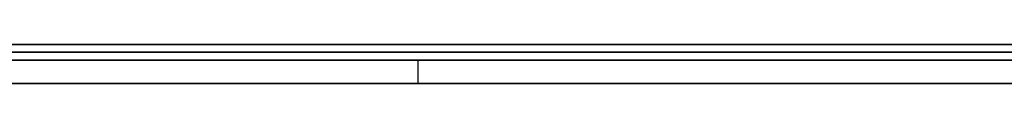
# Model space of a CAD drawing. Extents: x -3.09 to 3.09, y 0 to 2.31.
# Tile 41 of 177: x -2.433685 to -2.421092, y 2.2345 to 2.235. Entities that reach past the tile are written whole.
import ezdxf

# ---------------------------------------------------------------- set-up
doc = ezdxf.new("R2010")
doc.units = 0
doc.layers.get('0').update_dxf_attribs({"linetype": 'CONTINUOUS'})

# ---------------------------------------------------------------- blocks, each defined once
blk = doc.blocks.new('*U1')
at = {"extrusion": (0, 1, 0)}
for p, q in [((3.018, 2.235, -0.83), (-3.018, 2.235, -0.83)), ((-3.018, 2.235, 0.83), (3.018, 2.235, 0.83)), ((-2.798, 2.235, -0.725), (-1.678, 2.235, -0.725)), ((-1.678, 2.235, -0.365), (-2.798, 2.235, -0.365)), ((-2.406509, 2.235, -0.043644), (-2.453195, 2.235, -0.043644)), ((-2.453195, 2.235, -0.054491), (-2.406509, 2.235, -0.054491)), ((-2.453195, 2.2349, -0.043644), (-2.406509, 2.2349, -0.043644)), ((-2.406509, 2.2349, -0.054491), (-2.453195, 2.2349, -0.054491)), ((-1.678, 2.2348, -0.725), (-2.798, 2.2348, -0.725)), ((-2.798, 2.2348, -0.365), (-1.678, 2.2348, -0.365))]:
    blk.add_line(p, q, dxfattribs=at)
for p, q in [((3.018, 2.235, -0.83), (-3.018, 2.235, -0.83)), ((-2.798, 2.235, -0.725), (-1.678, 2.235, -0.725)), ((-2.453195, 2.235, -0.054491), (-2.406509, 2.235, -0.054491)), ((-2.406509, 2.2349, -0.054491), (-2.453195, 2.2349, -0.054491)), ((-1.678, 2.2348, -0.725), (-2.798, 2.2348, -0.725)), ((-2.428592, 2.2348, -0.576979), (-2.428592, 2.2345, -0.576979)), ((-2.428592, 2.2348, -0.576979), (-2.428592, 2.2345, -0.576979))]:
    blk.add_line(p, q)
at = {"extrusion": (0, 0, -1)}
for p, q in [((-3.018, 2.235, 0.83), (3.018, 2.235, 0.83)), ((-1.678, 2.235, -0.365), (-2.798, 2.235, -0.365)), ((-2.406509, 2.235, -0.043644), (-2.453195, 2.235, -0.043644)), ((-2.453195, 2.2349, -0.043644), (-2.406509, 2.2349, -0.043644)), ((-2.798, 2.2348, -0.365), (-1.678, 2.2348, -0.365))]:
    blk.add_line(p, q, dxfattribs=at)
for points in [[(-2.42071, 2.2348, -0.463582), (-2.42126, 2.2348, -0.463694), (-2.42181, 2.2348, -0.46381), (-2.42235, 2.2348, -0.463929), (-2.42289, 2.2348, -0.464052), (-2.42343, 2.2348, -0.464177), (-2.42396, 2.2348, -0.464307), (-2.4245, 2.2348, -0.464439), (-2.42502, 2.2348, -0.464575), (-2.42555, 2.2348, -0.464715), (-2.42607, 2.2348, -0.464857), (-2.42659, 2.2348, -0.465003), (-2.42711, 2.2348, -0.465153), (-2.42762, 2.2348, -0.465305), (-2.42813, 2.2348, -0.465461), (-2.42864, 2.2348, -0.465621), (-2.42915, 2.2348, -0.465784), (-2.42965, 2.2348, -0.46595), (-2.43015, 2.2348, -0.466119), (-2.43064, 2.2348, -0.466292), (-2.43114, 2.2348, -0.466468), (-2.43163, 2.2348, -0.466648), (-2.43211, 2.2348, -0.466831), (-2.4326, 2.2348, -0.467017), (-2.43308, 2.2348, -0.467207), (-2.43356, 2.2348, -0.4674), (-2.43403, 2.2348, -0.467596)], [(-2.42071, 2.2348, -0.463582), (-2.42126, 2.2348, -0.463694), (-2.42181, 2.2348, -0.46381), (-2.42235, 2.2348, -0.463929), (-2.42289, 2.2348, -0.464052), (-2.42343, 2.2348, -0.464177), (-2.42396, 2.2348, -0.464307), (-2.4245, 2.2348, -0.464439), (-2.42502, 2.2348, -0.464575), (-2.42555, 2.2348, -0.464715), (-2.42607, 2.2348, -0.464857), (-2.42659, 2.2348, -0.465003), (-2.42711, 2.2348, -0.465153), (-2.42762, 2.2348, -0.465305), (-2.42813, 2.2348, -0.465461), (-2.42864, 2.2348, -0.465621), (-2.42915, 2.2348, -0.465784), (-2.42965, 2.2348, -0.46595), (-2.43015, 2.2348, -0.466119), (-2.43064, 2.2348, -0.466292), (-2.43114, 2.2348, -0.466468), (-2.43163, 2.2348, -0.466648), (-2.43211, 2.2348, -0.466831), (-2.4326, 2.2348, -0.467017), (-2.43308, 2.2348, -0.467207), (-2.43356, 2.2348, -0.4674), (-2.43403, 2.2348, -0.467596)], [(-2.42859, 2.2348, -0.576979), (-2.42877, 2.2348, -0.576755), (-2.42894, 2.2348, -0.576531), (-2.42911, 2.2348, -0.576306), (-2.42928, 2.2348, -0.57608), (-2.42945, 2.2348, -0.575853), (-2.42962, 2.2348, -0.575626), (-2.42979, 2.2348, -0.575398), (-2.42996, 2.2348, -0.575169), (-2.43013, 2.2348, -0.574939), (-2.43029, 2.2348, -0.574709), (-2.43046, 2.2348, -0.574477), (-2.43062, 2.2348, -0.574245), (-2.43078, 2.2348, -0.574012), (-2.43095, 2.2348, -0.573779), (-2.43111, 2.2348, -0.573544), (-2.43127, 2.2348, -0.573309), (-2.43143, 2.2348, -0.573073), (-2.43159, 2.2348, -0.572837), (-2.43175, 2.2348, -0.572599), (-2.4319, 2.2348, -0.572361), (-2.43206, 2.2348, -0.572122), (-2.43221, 2.2348, -0.571882), (-2.43237, 2.2348, -0.571641), (-2.43252, 2.2348, -0.5714), (-2.43267, 2.2348, -0.571158), (-2.43283, 2.2348, -0.570915), (-2.43298, 2.2348, -0.570671), (-2.43313, 2.2348, -0.570426), (-2.43328, 2.2348, -0.570181), (-2.43342, 2.2348, -0.569935), (-2.43357, 2.2348, -0.569688), (-2.43372, 2.2348, -0.569441)], [(-2.4338, 2.2348, -0.490103), (-2.43355, 2.2348, -0.489855), (-2.4333, 2.2348, -0.48961), (-2.43305, 2.2348, -0.489368), (-2.43279, 2.2348, -0.489128), (-2.43253, 2.2348, -0.488891), (-2.43227, 2.2348, -0.488657), (-2.43201, 2.2348, -0.488425), (-2.43175, 2.2348, -0.488195), (-2.43148, 2.2348, -0.487969), (-2.43121, 2.2348, -0.487745), (-2.43094, 2.2348, -0.487523), (-2.43066, 2.2348, -0.487304), (-2.43039, 2.2348, -0.487088), (-2.43011, 2.2348, -0.486874), (-2.42982, 2.2348, -0.486663), (-2.42954, 2.2348, -0.486454), (-2.42925, 2.2348, -0.486248), (-2.42896, 2.2348, -0.486045), (-2.42867, 2.2348, -0.485844), (-2.42838, 2.2348, -0.485646), (-2.42808, 2.2348, -0.48545), (-2.42778, 2.2348, -0.485257), (-2.42748, 2.2348, -0.485067), (-2.42717, 2.2348, -0.484879), (-2.42687, 2.2348, -0.484693), (-2.42656, 2.2348, -0.484511), (-2.42624, 2.2348, -0.484331), (-2.42593, 2.2348, -0.484153), (-2.42561, 2.2348, -0.483978), (-2.42529, 2.2348, -0.483806), (-2.42497, 2.2348, -0.483636), (-2.42465, 2.2348, -0.483469), (-2.42432, 2.2348, -0.483305), (-2.42399, 2.2348, -0.483143), (-2.42366, 2.2348, -0.482983), (-2.42332, 2.2348, -0.482826), (-2.42299, 2.2348, -0.482672), (-2.42265, 2.2348, -0.482521), (-2.42231, 2.2348, -0.482372), (-2.42196, 2.2348, -0.482225), (-2.42161, 2.2348, -0.482081), (-2.42126, 2.2348, -0.48194), (-2.42091, 2.2348, -0.481802)], [(-2.4338, 2.2348, -0.490103), (-2.43355, 2.2348, -0.489855), (-2.4333, 2.2348, -0.48961), (-2.43305, 2.2348, -0.489368), (-2.43279, 2.2348, -0.489128), (-2.43253, 2.2348, -0.488891), (-2.43227, 2.2348, -0.488657), (-2.43201, 2.2348, -0.488425), (-2.43175, 2.2348, -0.488195), (-2.43148, 2.2348, -0.487969), (-2.43121, 2.2348, -0.487745), (-2.43094, 2.2348, -0.487523), (-2.43066, 2.2348, -0.487304), (-2.43039, 2.2348, -0.487088), (-2.43011, 2.2348, -0.486874), (-2.42982, 2.2348, -0.486663), (-2.42954, 2.2348, -0.486454), (-2.42925, 2.2348, -0.486248), (-2.42896, 2.2348, -0.486045), (-2.42867, 2.2348, -0.485844), (-2.42838, 2.2348, -0.485646), (-2.42808, 2.2348, -0.48545), (-2.42778, 2.2348, -0.485257), (-2.42748, 2.2348, -0.485067), (-2.42717, 2.2348, -0.484879), (-2.42687, 2.2348, -0.484693), (-2.42656, 2.2348, -0.484511), (-2.42624, 2.2348, -0.484331), (-2.42593, 2.2348, -0.484153), (-2.42561, 2.2348, -0.483978), (-2.42529, 2.2348, -0.483806), (-2.42497, 2.2348, -0.483636), (-2.42465, 2.2348, -0.483469), (-2.42432, 2.2348, -0.483305), (-2.42399, 2.2348, -0.483143), (-2.42366, 2.2348, -0.482983), (-2.42332, 2.2348, -0.482826), (-2.42299, 2.2348, -0.482672), (-2.42265, 2.2348, -0.482521), (-2.42231, 2.2348, -0.482372), (-2.42196, 2.2348, -0.482225), (-2.42161, 2.2348, -0.482081), (-2.42126, 2.2348, -0.48194), (-2.42091, 2.2348, -0.481802)], [(-2.42859, 2.2348, -0.576979), (-2.42877, 2.2348, -0.576755), (-2.42894, 2.2348, -0.576531), (-2.42911, 2.2348, -0.576306), (-2.42928, 2.2348, -0.57608), (-2.42945, 2.2348, -0.575853), (-2.42962, 2.2348, -0.575626), (-2.42979, 2.2348, -0.575398), (-2.42996, 2.2348, -0.575169), (-2.43013, 2.2348, -0.574939), (-2.43029, 2.2348, -0.574709), (-2.43046, 2.2348, -0.574477), (-2.43062, 2.2348, -0.574245), (-2.43078, 2.2348, -0.574012), (-2.43095, 2.2348, -0.573779), (-2.43111, 2.2348, -0.573544), (-2.43127, 2.2348, -0.573309), (-2.43143, 2.2348, -0.573073), (-2.43159, 2.2348, -0.572837), (-2.43175, 2.2348, -0.572599), (-2.4319, 2.2348, -0.572361), (-2.43206, 2.2348, -0.572122), (-2.43221, 2.2348, -0.571882), (-2.43237, 2.2348, -0.571641), (-2.43252, 2.2348, -0.5714), (-2.43267, 2.2348, -0.571158), (-2.43283, 2.2348, -0.570915), (-2.43298, 2.2348, -0.570671), (-2.43313, 2.2348, -0.570426), (-2.43328, 2.2348, -0.570181), (-2.43342, 2.2348, -0.569935), (-2.43357, 2.2348, -0.569688), (-2.43372, 2.2348, -0.569441)], [(-2.43395, 2.2348, -0.597077), (-2.43366, 2.2348, -0.597312), (-2.43337, 2.2348, -0.597546), (-2.43308, 2.2348, -0.597779), (-2.43279, 2.2348, -0.598011), (-2.43249, 2.2348, -0.598241), (-2.4322, 2.2348, -0.598471), (-2.4319, 2.2348, -0.598698), (-2.43161, 2.2348, -0.598925), (-2.43131, 2.2348, -0.599151), (-2.43101, 2.2348, -0.599375), (-2.43071, 2.2348, -0.599598), (-2.4304, 2.2348, -0.59982), (-2.4301, 2.2348, -0.60004), (-2.4298, 2.2348, -0.60026), (-2.42949, 2.2348, -0.600478), (-2.42918, 2.2348, -0.600695), (-2.42887, 2.2348, -0.60091), (-2.42856, 2.2348, -0.601125), (-2.42825, 2.2348, -0.601338), (-2.42794, 2.2348, -0.60155), (-2.42763, 2.2348, -0.60176), (-2.42731, 2.2348, -0.60197), (-2.427, 2.2348, -0.602178), (-2.42668, 2.2348, -0.602385), (-2.42636, 2.2348, -0.602591), (-2.42605, 2.2348, -0.602795), (-2.42573, 2.2348, -0.602999), (-2.4254, 2.2348, -0.603201), (-2.42508, 2.2348, -0.603401), (-2.42476, 2.2348, -0.603601), (-2.42443, 2.2348, -0.603799), (-2.42411, 2.2348, -0.603996), (-2.42378, 2.2348, -0.604192), (-2.42345, 2.2348, -0.604387), (-2.42312, 2.2348, -0.60458), (-2.42279, 2.2348, -0.604772), (-2.42246, 2.2348, -0.604963), (-2.42212, 2.2348, -0.605153), (-2.42179, 2.2348, -0.605341), (-2.42145, 2.2348, -0.605529), (-2.42112, 2.2348, -0.605715), (-2.42078, 2.2348, -0.605899)], [(-2.43395, 2.2348, -0.597077), (-2.43366, 2.2348, -0.597312), (-2.43337, 2.2348, -0.597546), (-2.43308, 2.2348, -0.597779), (-2.43279, 2.2348, -0.598011), (-2.43249, 2.2348, -0.598241), (-2.4322, 2.2348, -0.598471), (-2.4319, 2.2348, -0.598698), (-2.43161, 2.2348, -0.598925), (-2.43131, 2.2348, -0.599151), (-2.43101, 2.2348, -0.599375), (-2.43071, 2.2348, -0.599598), (-2.4304, 2.2348, -0.59982), (-2.4301, 2.2348, -0.60004), (-2.4298, 2.2348, -0.60026), (-2.42949, 2.2348, -0.600478), (-2.42918, 2.2348, -0.600695), (-2.42887, 2.2348, -0.60091), (-2.42856, 2.2348, -0.601125), (-2.42825, 2.2348, -0.601338), (-2.42794, 2.2348, -0.60155), (-2.42763, 2.2348, -0.60176), (-2.42731, 2.2348, -0.60197), (-2.427, 2.2348, -0.602178), (-2.42668, 2.2348, -0.602385), (-2.42636, 2.2348, -0.602591), (-2.42605, 2.2348, -0.602795), (-2.42573, 2.2348, -0.602999), (-2.4254, 2.2348, -0.603201), (-2.42508, 2.2348, -0.603401), (-2.42476, 2.2348, -0.603601), (-2.42443, 2.2348, -0.603799), (-2.42411, 2.2348, -0.603996), (-2.42378, 2.2348, -0.604192), (-2.42345, 2.2348, -0.604387), (-2.42312, 2.2348, -0.60458), (-2.42279, 2.2348, -0.604772), (-2.42246, 2.2348, -0.604963), (-2.42212, 2.2348, -0.605153), (-2.42179, 2.2348, -0.605341), (-2.42145, 2.2348, -0.605529), (-2.42112, 2.2348, -0.605715), (-2.42078, 2.2348, -0.605899)], [(-2.42093, 2.2348, -0.585155), (-2.42114, 2.2348, -0.584963), (-2.42135, 2.2348, -0.584771), (-2.42156, 2.2348, -0.584577), (-2.42177, 2.2348, -0.584383), (-2.42198, 2.2348, -0.584187), (-2.42219, 2.2348, -0.583991), (-2.4224, 2.2348, -0.583794), (-2.42261, 2.2348, -0.583596), (-2.42281, 2.2348, -0.583396), (-2.42302, 2.2348, -0.583196), (-2.42322, 2.2348, -0.582995), (-2.42343, 2.2348, -0.582793), (-2.42363, 2.2348, -0.58259), (-2.42383, 2.2348, -0.582386), (-2.42403, 2.2348, -0.582182), (-2.42423, 2.2348, -0.581976), (-2.42443, 2.2348, -0.581769), (-2.42463, 2.2348, -0.581561), (-2.42483, 2.2348, -0.581352), (-2.42502, 2.2348, -0.581143), (-2.42522, 2.2348, -0.580932), (-2.42541, 2.2348, -0.580721), (-2.42561, 2.2348, -0.580508), (-2.4258, 2.2348, -0.580295), (-2.42599, 2.2348, -0.58008), (-2.42618, 2.2348, -0.579865), (-2.42637, 2.2348, -0.579649), (-2.42656, 2.2348, -0.579431), (-2.42675, 2.2348, -0.579213), (-2.42694, 2.2348, -0.578994), (-2.42713, 2.2348, -0.578774), (-2.42731, 2.2348, -0.578553), (-2.4275, 2.2348, -0.578331), (-2.42768, 2.2348, -0.578108), (-2.42787, 2.2348, -0.577884), (-2.42805, 2.2348, -0.577659), (-2.42823, 2.2348, -0.577433), (-2.42841, 2.2348, -0.577206), (-2.42859, 2.2348, -0.576979)], [(-2.42093, 2.2348, -0.585155), (-2.42114, 2.2348, -0.584963), (-2.42135, 2.2348, -0.584771), (-2.42156, 2.2348, -0.584577), (-2.42177, 2.2348, -0.584383), (-2.42198, 2.2348, -0.584187), (-2.42219, 2.2348, -0.583991), (-2.4224, 2.2348, -0.583794), (-2.42261, 2.2348, -0.583596), (-2.42281, 2.2348, -0.583396), (-2.42302, 2.2348, -0.583196), (-2.42322, 2.2348, -0.582995), (-2.42343, 2.2348, -0.582793), (-2.42363, 2.2348, -0.58259), (-2.42383, 2.2348, -0.582386), (-2.42403, 2.2348, -0.582182), (-2.42423, 2.2348, -0.581976), (-2.42443, 2.2348, -0.581769), (-2.42463, 2.2348, -0.581561), (-2.42483, 2.2348, -0.581352), (-2.42502, 2.2348, -0.581143), (-2.42522, 2.2348, -0.580932), (-2.42541, 2.2348, -0.580721), (-2.42561, 2.2348, -0.580508), (-2.4258, 2.2348, -0.580295), (-2.42599, 2.2348, -0.58008), (-2.42618, 2.2348, -0.579865), (-2.42637, 2.2348, -0.579649), (-2.42656, 2.2348, -0.579431), (-2.42675, 2.2348, -0.579213), (-2.42694, 2.2348, -0.578994), (-2.42713, 2.2348, -0.578774), (-2.42731, 2.2348, -0.578553), (-2.4275, 2.2348, -0.578331), (-2.42768, 2.2348, -0.578108), (-2.42787, 2.2348, -0.577884), (-2.42805, 2.2348, -0.577659), (-2.42823, 2.2348, -0.577433), (-2.42841, 2.2348, -0.577206), (-2.42859, 2.2348, -0.576979)], [(-2.43387, 2.2345, -0.467528), (-2.43315, 2.2345, -0.467235), (-2.43243, 2.2345, -0.466951), (-2.4317, 2.2345, -0.466674), (-2.43096, 2.2345, -0.466404), (-2.43021, 2.2345, -0.466142), (-2.42946, 2.2345, -0.465888), (-2.42871, 2.2345, -0.465641), (-2.42794, 2.2345, -0.465402), (-2.42717, 2.2345, -0.46517), (-2.42639, 2.2345, -0.464946), (-2.42561, 2.2345, -0.46473), (-2.42482, 2.2345, -0.464521), (-2.42402, 2.2345, -0.46432), (-2.42321, 2.2345, -0.464127), (-2.4224, 2.2345, -0.463941), (-2.42159, 2.2345, -0.463762), (-2.42076, 2.2345, -0.463591)], [(-2.43387, 2.2345, -0.467528), (-2.43315, 2.2345, -0.467235), (-2.43243, 2.2345, -0.466951), (-2.4317, 2.2345, -0.466674), (-2.43096, 2.2345, -0.466404), (-2.43021, 2.2345, -0.466142), (-2.42946, 2.2345, -0.465888), (-2.42871, 2.2345, -0.465641), (-2.42794, 2.2345, -0.465402), (-2.42717, 2.2345, -0.46517), (-2.42639, 2.2345, -0.464946), (-2.42561, 2.2345, -0.46473), (-2.42482, 2.2345, -0.464521), (-2.42402, 2.2345, -0.46432), (-2.42321, 2.2345, -0.464127), (-2.4224, 2.2345, -0.463941), (-2.42159, 2.2345, -0.463762), (-2.42076, 2.2345, -0.463591)], [(-2.43388, 2.2345, -0.569171), (-2.43366, 2.2345, -0.569544), (-2.43344, 2.2345, -0.569916), (-2.43321, 2.2345, -0.570286), (-2.43299, 2.2345, -0.570654), (-2.43276, 2.2345, -0.57102), (-2.43253, 2.2345, -0.571385), (-2.4323, 2.2345, -0.571747), (-2.43207, 2.2345, -0.572109), (-2.43183, 2.2345, -0.572468), (-2.43159, 2.2345, -0.572825), (-2.43136, 2.2345, -0.573181), (-2.43111, 2.2345, -0.573535), (-2.43087, 2.2345, -0.573887), (-2.43063, 2.2345, -0.574238), (-2.43038, 2.2345, -0.574587), (-2.43013, 2.2345, -0.574934), (-2.42988, 2.2345, -0.575279), (-2.42962, 2.2345, -0.575622), (-2.42937, 2.2345, -0.575964), (-2.42911, 2.2345, -0.576304), (-2.42885, 2.2345, -0.576642), (-2.42859, 2.2345, -0.576979)], [(-2.42079, 2.2345, -0.481752), (-2.42131, 2.2345, -0.48196), (-2.42184, 2.2345, -0.482174), (-2.42236, 2.2345, -0.482394), (-2.42287, 2.2345, -0.482619), (-2.42338, 2.2345, -0.482851), (-2.42388, 2.2345, -0.483088), (-2.42437, 2.2345, -0.483332), (-2.42486, 2.2345, -0.483581), (-2.42535, 2.2345, -0.483836), (-2.42583, 2.2345, -0.484096), (-2.4263, 2.2345, -0.484363), (-2.42677, 2.2345, -0.484636), (-2.42723, 2.2345, -0.484914), (-2.42769, 2.2345, -0.485198), (-2.42814, 2.2345, -0.485488), (-2.42858, 2.2345, -0.485784), (-2.42902, 2.2345, -0.486086), (-2.42946, 2.2345, -0.486394), (-2.42988, 2.2345, -0.486707), (-2.43031, 2.2345, -0.487027), (-2.43072, 2.2345, -0.487352), (-2.43114, 2.2345, -0.487683), (-2.43154, 2.2345, -0.48802), (-2.43194, 2.2345, -0.488363), (-2.43234, 2.2345, -0.488712), (-2.43273, 2.2345, -0.489066), (-2.43311, 2.2345, -0.489427), (-2.43349, 2.2345, -0.489793), (-2.43386, 2.2345, -0.490165)], [(-2.42079, 2.2345, -0.481752), (-2.42131, 2.2345, -0.48196), (-2.42184, 2.2345, -0.482174), (-2.42236, 2.2345, -0.482394), (-2.42287, 2.2345, -0.482619), (-2.42338, 2.2345, -0.482851), (-2.42388, 2.2345, -0.483088), (-2.42437, 2.2345, -0.483332), (-2.42486, 2.2345, -0.483581), (-2.42535, 2.2345, -0.483836), (-2.42583, 2.2345, -0.484096), (-2.4263, 2.2345, -0.484363), (-2.42677, 2.2345, -0.484636), (-2.42723, 2.2345, -0.484914), (-2.42769, 2.2345, -0.485198), (-2.42814, 2.2345, -0.485488), (-2.42858, 2.2345, -0.485784), (-2.42902, 2.2345, -0.486086), (-2.42946, 2.2345, -0.486394), (-2.42988, 2.2345, -0.486707), (-2.43031, 2.2345, -0.487027), (-2.43072, 2.2345, -0.487352), (-2.43114, 2.2345, -0.487683), (-2.43154, 2.2345, -0.48802), (-2.43194, 2.2345, -0.488363), (-2.43234, 2.2345, -0.488712), (-2.43273, 2.2345, -0.489066), (-2.43311, 2.2345, -0.489427), (-2.43349, 2.2345, -0.489793), (-2.43386, 2.2345, -0.490165)], [(-2.43388, 2.2345, -0.569171), (-2.43366, 2.2345, -0.569544), (-2.43344, 2.2345, -0.569916), (-2.43321, 2.2345, -0.570286), (-2.43299, 2.2345, -0.570654), (-2.43276, 2.2345, -0.57102), (-2.43253, 2.2345, -0.571385), (-2.4323, 2.2345, -0.571747), (-2.43207, 2.2345, -0.572109), (-2.43183, 2.2345, -0.572468), (-2.43159, 2.2345, -0.572825), (-2.43136, 2.2345, -0.573181), (-2.43111, 2.2345, -0.573535), (-2.43087, 2.2345, -0.573887), (-2.43063, 2.2345, -0.574238), (-2.43038, 2.2345, -0.574587), (-2.43013, 2.2345, -0.574934), (-2.42988, 2.2345, -0.575279), (-2.42962, 2.2345, -0.575622), (-2.42937, 2.2345, -0.575964), (-2.42911, 2.2345, -0.576304), (-2.42885, 2.2345, -0.576642), (-2.42859, 2.2345, -0.576979)], [(-2.42089, 2.2345, -0.605841), (-2.42139, 2.2345, -0.605562), (-2.4219, 2.2345, -0.605281), (-2.4224, 2.2345, -0.604996), (-2.4229, 2.2345, -0.604709), (-2.4234, 2.2345, -0.604419), (-2.42389, 2.2345, -0.604126), (-2.42438, 2.2345, -0.60383), (-2.42487, 2.2345, -0.603532), (-2.42536, 2.2345, -0.603231), (-2.42584, 2.2345, -0.602927), (-2.42632, 2.2345, -0.60262), (-2.4268, 2.2345, -0.60231), (-2.42727, 2.2345, -0.601998), (-2.42774, 2.2345, -0.601683), (-2.42821, 2.2345, -0.601365), (-2.42868, 2.2345, -0.601044), (-2.42915, 2.2345, -0.60072), (-2.42961, 2.2345, -0.600394), (-2.43007, 2.2345, -0.600065), (-2.43052, 2.2345, -0.599733), (-2.43098, 2.2345, -0.599398), (-2.43143, 2.2345, -0.59906), (-2.43187, 2.2345, -0.59872), (-2.43232, 2.2345, -0.598377), (-2.43276, 2.2345, -0.598031), (-2.4332, 2.2345, -0.597682), (-2.43364, 2.2345, -0.597331), (-2.43407, 2.2345, -0.596976)], [(-2.42089, 2.2345, -0.605841), (-2.42139, 2.2345, -0.605562), (-2.4219, 2.2345, -0.605281), (-2.4224, 2.2345, -0.604996), (-2.4229, 2.2345, -0.604709), (-2.4234, 2.2345, -0.604419), (-2.42389, 2.2345, -0.604126), (-2.42438, 2.2345, -0.60383), (-2.42487, 2.2345, -0.603532), (-2.42536, 2.2345, -0.603231), (-2.42584, 2.2345, -0.602927), (-2.42632, 2.2345, -0.60262), (-2.4268, 2.2345, -0.60231), (-2.42727, 2.2345, -0.601998), (-2.42774, 2.2345, -0.601683), (-2.42821, 2.2345, -0.601365), (-2.42868, 2.2345, -0.601044), (-2.42915, 2.2345, -0.60072), (-2.42961, 2.2345, -0.600394), (-2.43007, 2.2345, -0.600065), (-2.43052, 2.2345, -0.599733), (-2.43098, 2.2345, -0.599398), (-2.43143, 2.2345, -0.59906), (-2.43187, 2.2345, -0.59872), (-2.43232, 2.2345, -0.598377), (-2.43276, 2.2345, -0.598031), (-2.4332, 2.2345, -0.597682), (-2.43364, 2.2345, -0.597331), (-2.43407, 2.2345, -0.596976)], [(-2.42859, 2.2345, -0.576979), (-2.42832, 2.2345, -0.577321), (-2.42805, 2.2345, -0.577661), (-2.42777, 2.2345, -0.577999), (-2.4275, 2.2345, -0.578334), (-2.42722, 2.2345, -0.578668), (-2.42694, 2.2345, -0.578999), (-2.42665, 2.2345, -0.579328), (-2.42637, 2.2345, -0.579655), (-2.42608, 2.2345, -0.57998), (-2.42579, 2.2345, -0.580303), (-2.4255, 2.2345, -0.580624), (-2.42521, 2.2345, -0.580942), (-2.42492, 2.2345, -0.581259), (-2.42462, 2.2345, -0.581573), (-2.42432, 2.2345, -0.581885), (-2.42402, 2.2345, -0.582194), (-2.42372, 2.2345, -0.582502), (-2.42341, 2.2345, -0.582808), (-2.42311, 2.2345, -0.583111), (-2.4228, 2.2345, -0.583412), (-2.42249, 2.2345, -0.583711), (-2.42217, 2.2345, -0.584008), (-2.42186, 2.2345, -0.584303), (-2.42154, 2.2345, -0.584595), (-2.42123, 2.2345, -0.584886), (-2.42091, 2.2345, -0.585174)], [(-2.42859, 2.2345, -0.576979), (-2.42832, 2.2345, -0.577321), (-2.42805, 2.2345, -0.577661), (-2.42777, 2.2345, -0.577999), (-2.4275, 2.2345, -0.578334), (-2.42722, 2.2345, -0.578668), (-2.42694, 2.2345, -0.578999), (-2.42665, 2.2345, -0.579328), (-2.42637, 2.2345, -0.579655), (-2.42608, 2.2345, -0.57998), (-2.42579, 2.2345, -0.580303), (-2.4255, 2.2345, -0.580624), (-2.42521, 2.2345, -0.580942), (-2.42492, 2.2345, -0.581259), (-2.42462, 2.2345, -0.581573), (-2.42432, 2.2345, -0.581885), (-2.42402, 2.2345, -0.582194), (-2.42372, 2.2345, -0.582502), (-2.42341, 2.2345, -0.582808), (-2.42311, 2.2345, -0.583111), (-2.4228, 2.2345, -0.583412), (-2.42249, 2.2345, -0.583711), (-2.42217, 2.2345, -0.584008), (-2.42186, 2.2345, -0.584303), (-2.42154, 2.2345, -0.584595), (-2.42123, 2.2345, -0.584886), (-2.42091, 2.2345, -0.585174)]]:
    blk.add_polyline3d(points)

msp = doc.modelspace()

# ---------------------------------------------------------------- block references
msp.add_blockref('*U1', (0, 0))

doc.saveas('drawing.dxf')
